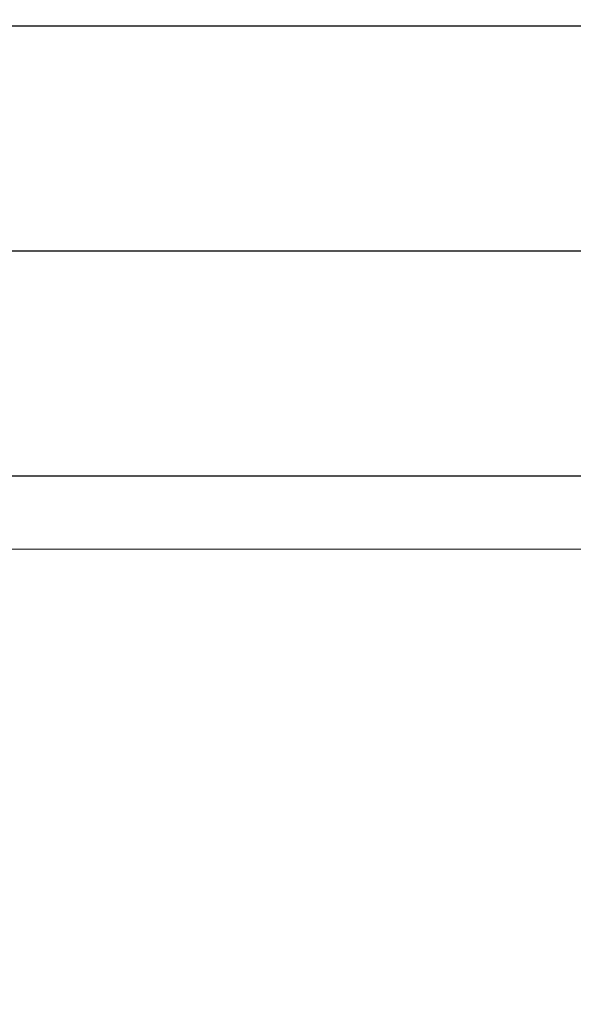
# Model space of a CAD drawing. Header units: millimetres. Extents: x -37887 to 94344, y -69777 to 116976.
# Tile 50 of 205: x 45819 to 46274, y -13779 to -12969. Entities that reach past the tile are written whole.
import ezdxf

# ---------------------------------------------------------------- set-up
doc = ezdxf.new("R2010")
doc.units = ezdxf.units.MM
doc.linetypes.add('Linia siatki', pattern=[19.05, 12.7, -3.175, 0, -3.175])
for name, color, linetype, lineweight in [('01_inwentaryzacja', 8, 'Continuous', 9), ('01_inwentaryzacja widok', 8, 'Continuous', 9), ('02_odbudowa', 7, 'Continuous', 30), ('S-GRID', 1, 'Continuous', 9)]:
    doc.layers.add(name, color=color, linetype=linetype, lineweight=lineweight)

msp = doc.modelspace()

# ---------------------------------------------------------------- linework, layer by layer
at = {"layer": '01_inwentaryzacja', "lineweight": 30}
msp.add_line((45271.33, -12974.41), (46257.08, -12974.41), dxfattribs=at)
at = {"layer": '01_inwentaryzacja', "lineweight": 13}
msp.add_lwpolyline([(45388.12, -8624.46), (46365, -8624.46), (46632.14, -8274.46), (46918.31, -8492.88), (46627.08, -8874.44), (46627.08, -13094.44), (46918.31, -13475.99), (46632.14, -13694.41), (46365, -13344.41), (45518.67, -13344.41)], dxfattribs=at)
at = {"layer": '01_inwentaryzacja widok', "lineweight": 13}
msp.add_lwpolyline([(44491.33, -8564.46), (46335.32, -8564.46), (46620.85, -8190.36), (47002.41, -8481.59), (46687.08, -8894.72), (46687.08, -13074.15), (47002.41, -13487.29), (46620.85, -13778.51), (46335.32, -13404.41), (45518.67, -13404.41)], dxfattribs=at)
at = {"layer": '02_odbudowa', "color": 114, "lineweight": 30}
for points in [[(42972.92, -13094.44), (42972.92, -12974.41), (46627.08, -12974.41), (46627.08, -13094.44)], [(43342.92, -12974.41), (46257.08, -12974.41)], [(42972.92, -13159.41), (46558.96, -13159.41)], [(43041.04, -13159.41), (46558.96, -13159.41)], [(43041.04, -13159.41), (46558.96, -13159.41)], [(46365, -13344.41), (43235, -13344.41)]]:
    msp.add_lwpolyline(points, dxfattribs=at)
at = {"layer": 'S-GRID', "linetype": 'Linia siatki', "ltscale": 0.5}
msp.add_line((48673.99, -13159.41), (41733.09, -13159.41), dxfattribs=at)

doc.saveas('drawing.dxf')
